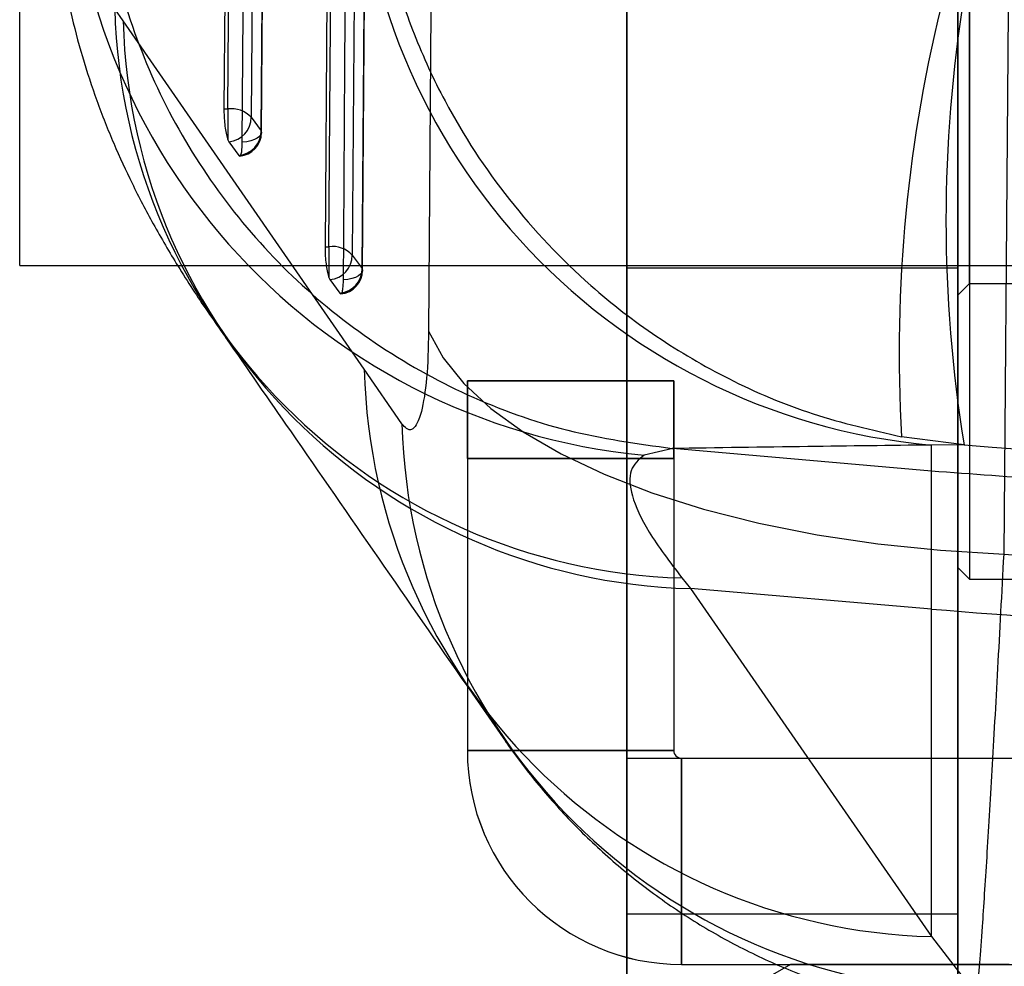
# Model space of a CAD drawing. Header units: millimetres. Extents: x 29 to 408, y 23 to 284.
# Tile 11 of 20: x 275 to 286, y 213 to 222. Entities that reach past the tile are written whole.
import ezdxf

# ---------------------------------------------------------------- set-up
doc = ezdxf.new("R2010")
doc.units = ezdxf.units.MM

msp = doc.modelspace()

# ---------------------------------------------------------------- linework, layer by layer
at = {"color": 7, "linetype": 'Continuous', "lineweight": 25}
for p, q in [((281.726721, 211.273912), (281.726721, 242.724133)), ((285.126721, 211.273912), (285.126721, 242.724133)), ((277.681092, 234.249791), (277.585356, 221.435072)), ((277.970985, 221.191464), (278.065602, 233.917883)), ((281.726721, 232.359167), (281.726721, 214.759167)), ((285.126721, 232.359167), (285.126721, 214.759167)), ((278.709378, 231.936062), (278.624218, 220.018582)), ((279.009918, 219.775058), (279.093799, 231.604239)), ((285.246721, 229.39876), (285.246721, 216.601338)), ((285.126721, 216.72076), (285.126721, 229.279884)), ((281.726721, 227.797851), (281.726721, 201.126186)), ((285.126721, 227.797851), (285.126721, 201.126186)), ((285.126721, 226.479355), (285.126721, 219.520221)), ((285.246721, 219.640075), (285.246721, 226.358868)), ((275.486721, 219.825049), (275.486721, 226.175049)), ((281.726721, 219.801694), (281.726721, 226.198406)), ((285.126721, 219.801694), (285.126721, 226.198406)), ((281.726721, 214.760049), (281.726721, 222.760174)), ((285.126721, 214.760049), (285.126721, 222.760174)), ((276.550465, 222.340679), (276.463584, 222.464313)), ((279.027094, 218.757819), (276.550465, 222.340679)), ((277.585356, 221.435072), (277.625158, 221.435072)), ((277.625158, 221.435072), (277.625158, 221.117197)), ((277.864926, 221.349295), (277.96716, 221.209884)), ((277.625158, 221.117197), (277.635325, 221.096986)), ((277.635325, 221.096986), (277.737565, 220.95757)), ((278.624218, 220.018582), (278.664046, 220.018582)), ((278.664046, 220.018582), (278.664046, 219.700906)), ((278.903809, 219.932882), (279.006086, 219.793475)), ((275.486721, 219.825049), (297.886721, 219.825049)), ((281.726721, 219.800049), (285.126721, 219.800049)), ((278.664046, 219.700906), (278.674293, 219.680503)), ((278.674293, 219.680503), (278.776581, 219.541087)), ((285.126721, 219.520049), (285.246721, 219.640049)), ((285.246721, 219.640049), (286.286721, 219.640049)), ((279.414728, 218.198412), (279.027094, 218.757819)), ((280.086721, 218.639532), (280.086721, 218.639306)), ((280.086721, 218.639532), (280.086721, 217.839545)), ((282.206721, 218.639532), (280.086721, 218.639532)), ((280.086721, 218.639306), (282.206721, 218.639306)), ((280.086721, 217.839293), (280.086721, 218.639306)), ((282.206721, 218.639532), (282.206721, 218.639306)), ((282.206721, 217.839545), (282.206721, 218.639532)), ((282.206721, 218.639306), (282.206721, 217.839293)), ((285.190861, 217.979968), (284.548061, 218.065034)), ((282.196375, 217.943229), (281.902233, 217.875412)), ((282.191566, 217.943652), (282.196375, 217.943229)), ((284.85447, 217.710676), (282.196375, 217.943229)), ((285.190861, 217.979968), (284.85447, 217.979076)), ((284.85447, 217.710676), (284.85447, 217.979076)), ((280.086721, 217.839545), (280.086721, 214.839545)), ((280.086721, 217.839545), (282.206721, 217.839545)), ((282.206721, 217.839293), (280.086721, 217.839293)), ((280.086721, 217.839293), (280.086721, 214.839293)), ((282.206721, 217.839545), (282.206721, 214.839545)), ((282.206721, 217.839293), (282.206721, 214.839293)), ((284.85447, 216.292731), (284.85447, 217.710676)), ((285.126721, 216.720049), (285.246721, 216.600049)), ((282.291302, 216.61266), (282.378176, 216.50294)), ((285.246721, 216.600049), (286.286721, 216.600049)), ((284.85447, 216.292731), (282.378176, 216.50294)), ((282.378176, 216.50294), (284.85447, 212.924686)), ((284.85447, 212.924686), (284.85447, 216.292731)), ((280.080163, 215.505339), (280.477109, 214.933688)), ((282.206721, 214.839545), (280.086721, 214.839545)), ((280.086721, 214.839545), (280.086721, 214.839293)), ((280.086721, 214.839293), (282.206721, 214.839293)), ((282.206721, 214.839545), (282.206721, 214.839293)), ((281.726721, 214.759218), (281.726721, 214.760049)), ((281.726721, 214.760049), (285.126721, 214.760049)), ((281.726721, 214.759218), (285.126721, 214.759218)), ((281.726721, 214.759218), (281.726721, 213.166015)), ((281.726721, 214.759167), (285.126721, 214.759167)), ((282.286721, 212.639545), (282.286721, 214.759545)), ((282.286721, 214.759545), (297.326721, 214.759545)), ((282.286721, 214.759545), (282.286721, 214.759293)), ((282.286721, 214.759293), (282.286721, 212.639293)), ((282.286721, 214.759293), (297.326721, 214.759293)), ((285.126721, 214.759218), (285.126721, 214.760049)), ((285.126721, 214.759218), (285.126721, 213.166015)), ((281.726721, 213.159192), (285.126721, 213.159192)), ((284.85447, 212.924686), (285.291831, 212.362567)), ((282.286721, 212.639545), (297.326721, 212.639545)), ((282.286721, 212.639545), (282.286721, 212.639293)), ((282.286721, 212.639293), (297.326721, 212.639293)), ((283.406721, 212.639419), (283.006721, 212.408479))]:
    msp.add_line(p, q, dxfattribs=at)
at = {"color": 7, "linetype": 'Continuous', "lineweight": 25, "flags": 128}
for points in [[(277.625158, 221.435072), (277.672852, 227.818351), (277.720775, 234.249791)], [(277.960568, 234.163963), (277.957277, 233.721888), (277.944108, 231.953586), (277.891332, 224.880378), (277.864926, 221.349295)], [(277.96716, 221.209884), (277.970456, 221.651959), (277.983635, 223.420261), (278.03625, 230.493469), (278.061801, 233.936241)], [(277.77417, 221.092524), (277.777459, 221.534601), (277.790612, 223.302909), (277.84312, 230.376143), (277.868617, 233.818921)], [(278.664046, 220.018582), (278.706437, 225.953187), (278.74904, 231.936062)], [(278.988837, 231.850289), (278.985693, 231.408214), (278.973107, 229.639912), (278.922647, 222.566707), (278.903809, 219.932882)], [(279.006086, 219.793475), (279.009232, 220.235551), (279.021807, 222.003852), (279.07199, 229.077056), (279.090004, 231.622569)], [(278.81314, 219.67605), (278.816276, 220.118128), (278.82881, 221.886439), (278.878828, 228.959683), (278.896782, 231.505203)], [(279.756439, 228.660503), (279.722359, 223.864197), (279.688762, 219.148702)], [(285.601198, 216.85837), (285.639816, 221.572368), (285.678982, 226.367163)], [(277.96716, 221.209884), (277.970952, 221.190056), (277.96557, 221.17035), (277.951217, 221.151507), (277.928434, 221.134238), (277.898079, 221.119193), (277.861294, 221.106938), (277.819466, 221.097935), (277.77417, 221.092524)], [(279.006086, 219.793475), (279.009885, 219.773649), (279.00451, 219.753941), (278.990164, 219.735094), (278.967387, 219.717817), (278.937038, 219.702761), (278.900258, 219.690494), (278.858434, 219.681477), (278.81314, 219.67605)], [(279.688762, 219.148702), (279.837971, 218.876315), (280.051397, 218.611335), (280.326848, 218.356488), (280.661488, 218.114394), (281.051877, 217.887543), (281.494, 217.678268), (281.98331, 217.488722), (282.514775, 217.320853), (283.082929, 217.176388), (283.681928, 217.056813), (284.305614, 216.963357), (284.947571, 216.896982), (285.601198, 216.85837)], [(285.653217, 212.639496), (285.421077, 212.639492), (285.199339, 212.639489), (284.988529, 212.639485), (284.789147, 212.639482), (284.601667, 212.639478), (284.426532, 212.639474), (284.264159, 212.639469), (284.114931, 212.639465), (283.979205, 212.639461), (283.8573, 212.639456), (283.749507, 212.639452), (283.65608, 212.639447), (283.577243, 212.639442), (283.513181, 212.639437), (283.464047, 212.639433), (283.429956, 212.639428), (283.410991, 212.639423), (283.407196, 212.639418), (283.418579, 212.639413), (283.445115, 212.639408), (283.48674, 212.639403), (283.543355, 212.639398), (283.614826, 212.639394), (283.700983, 212.639389), (283.801623, 212.639384), (283.916506, 212.63938), (284.04536, 212.639375), (284.187879, 212.639371), (284.343725, 212.639367), (284.51253, 212.639362), (284.693891, 212.639358), (284.88738, 212.639355), (285.092536, 212.639351), (285.308874, 212.639347), (285.535881, 212.639344), (285.773017, 212.639341)]]:
    msp.add_lwpolyline(points, dxfattribs=at)
at = {"color": 7, "linetype": 'Continuous', "lineweight": 25}
for centre, radius, start, end in [((282.514361, 224.363834), 6.517233, 178.3830158, 264.6105736), ((285.436125, 224.438924), 6.485982, 179.3902869, 264.854871), ((299.383529, 218.930558), 14.860695, 165.6343842, 183.3389417), ((299.385878, 220.286585), 14.381202, 170.7704015, 189.2295985), ((282.473847, 222.622225), 6.012337, 181.5050325, 268.2601346), ((282.541444, 222.493647), 5.992932, 181.4626232, 268.4388796), ((277.661788, 221.159469), 0.278027, 43.0597712, 97.5707094), ((277.6147, 221.346377), 0.250242, 274.7275678, 0.6679546), ((277.716934, 221.206961), 0.250243, 274.7291253, 0.669383), ((277.727392, 221.19328), 0.2436, 274.7373544, 359.5728478), ((278.700748, 219.743019), 0.277996, 43.0761849, 97.586459), ((278.653584, 219.929888), 0.250243, 274.7470333, 0.6856195), ((278.755861, 219.790471), 0.250243, 274.7495005, 0.6878302), ((278.766324, 219.77679), 0.2436, 274.7576545, 359.5924333), ((285.01746, 218.914894), 5.992425, 181.5020207, 268.4413967), ((285.409612, 218.35843), 5.99702, 181.5289982, 268.8746461), ((289.822556, 274.823085), 58.740823, 265.14833413, 274.85166587), ((282.286721, 214.839545), 2.2, 180, 270), ((282.286721, 214.839293), 2.2, 180, 270), ((282.286721, 214.839545), 0.08, 180, 270), ((282.286721, 214.839293), 0.08, 180, 270)]:
    msp.add_arc(centre, radius, start, end, dxfattribs=at)
for centre, major_axis, ratio, start_param, end_param in [((289.822556, 274.33656), (57.0024, 0), 0.991950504, 4.631044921, 4.793191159), ((289.822556, 277.183736), (0, 60.491469), 0.942321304, 3.067468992, 3.215585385)]:
    msp.add_ellipse(centre, major_axis=major_axis, ratio=ratio, start_param=start_param, end_param=end_param, dxfattribs=at)
for points, knots in [([(276.291118, 224.617869), (276.289853, 224.563986), (276.281478, 224.207253), (276.3286, 223.484345), (276.552562, 222.47185), (276.963976, 221.452684), (277.542913, 220.519275), (278.267019, 219.694425), (279.12118, 219.005363), (280.076833, 218.470297), (281.10904, 218.093989), (281.830724, 217.993764), (282.191566, 217.943652)], [0, 0, 0, 0, 0.01645604, 0.108947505, 0.220330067, 0.331712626, 0.44309421, 0.554475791, 0.665856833, 0.77723787, 0.888618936, 1, 1, 1, 1]), ([(279.082146, 224.498615), (279.082238, 224.493856), (279.087371, 224.226627), (279.130838, 223.696273), (279.286194, 222.931834), (279.527123, 222.200674), (279.905712, 221.375704), (280.489445, 220.482868), (281.245564, 219.680992), (282.02201, 219.080928), (282.786791, 218.633191), (283.630903, 218.273659), (284.242349, 218.134574), (284.548061, 218.065034)], [0, 0, 0, 0, 0.001603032, 0.090017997, 0.178431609, 0.262262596, 0.346090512, 0.478980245, 0.611839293, 0.704598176, 0.797349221, 0.898678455, 1, 1, 1, 1]), ([(275.828088, 224.010301), (275.828148, 223.999658), (275.829224, 223.80824), (275.846942, 223.44135), (275.90964, 222.926619), (276.005084, 222.433813), (276.128715, 221.963299), (276.279558, 221.506787), (276.452209, 221.072477), (276.646693, 220.651006), (276.866707, 220.231017), (277.124924, 219.791856), (277.364455, 219.423969), (277.522198, 219.200437), (277.57445, 219.126391)], [0, 0, 0, 0, 0.004676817, 0.084112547, 0.163664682, 0.243809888, 0.325280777, 0.409487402, 0.498562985, 0.589313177, 0.689496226, 0.802652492, 0.934628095, 1, 1, 1, 1]), ([(277.585356, 221.435072), (277.585644, 221.409423), (277.58622, 221.358131), (277.593073, 221.275386), (277.60354, 221.199954), (277.614963, 221.146746), (277.622469, 221.124991), (277.625158, 221.117197)], [0, 0, 0, 0, 0.2175573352, 0.4350681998, 0.653952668, 0.8760373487, 1, 1, 1, 1]), ([(277.737565, 220.95757), (277.738981, 220.955876), (277.745137, 220.948508), (277.755475, 220.950763), (277.766123, 220.980428), (277.772686, 221.030199), (277.773712, 221.07331), (277.77417, 221.092524)], [0, 0, 0, 0, 0.072798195, 0.316540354, 0.560282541, 0.804024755, 1, 1, 1, 1]), ([(278.624218, 220.018582), (278.624514, 219.992933), (278.625106, 219.94164), (278.631986, 219.858895), (278.642477, 219.783461), (278.653894, 219.730368), (278.661381, 219.708641), (278.664046, 219.700906)], [0, 0, 0, 0, 0.217807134, 0.435567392, 0.654711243, 0.877067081, 1, 1, 1, 1]), ([(278.776581, 219.541087), (278.777972, 219.539419), (278.784106, 219.532064), (278.794428, 219.534192), (278.805084, 219.563721), (278.811666, 219.613476), (278.812685, 219.65671), (278.81314, 219.67605)], [0, 0, 0, 0, 0.0714989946, 0.3152337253, 0.5589685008, 0.8027033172, 1, 1, 1, 1]), ([(279.688762, 219.148702), (279.684544, 218.979029), (279.680307, 218.80857), (279.655086, 218.530063), (279.624084, 218.331445), (279.553282, 218.147684), (279.482601, 218.116295), (279.430275, 218.179602), (279.414728, 218.198412)], [0, 0, 0, 0, 0.235156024, 0.236246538, 0.472332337, 0.635246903, 0.89162141, 1, 1, 1, 1]), ([(277.573462, 219.126892), (277.579803, 219.117975), (277.588843, 219.105263), (277.598918, 219.090737), (277.601926, 219.086401)], [0, 0, 0, 0, 0.701504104, 1, 1, 1, 1]), ([(277.601981, 219.086321), (277.823825, 218.765589), (278.648683, 217.573048), (279.475525, 216.378494), (280.079989, 215.505214)], [0, 0, 0, 0, 0.268948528, 1, 1, 1, 1]), ([(284.85447, 217.979076), (284.430127, 217.973973), (283.531185, 217.963163), (282.654444, 217.950393), (282.191566, 217.943652)], [0, 0, 0, 0, 0.472047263, 1, 1, 1, 1]), ([(281.902233, 217.875412), (281.847879, 217.829245), (281.739175, 217.736916), (281.76123, 217.467444), (281.920305, 217.105452), (282.167638, 216.776922), (282.291302, 216.61266)], [0, 0, 0, 0, 0.246010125, 0.492000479, 0.74600348, 1, 1, 1, 1]), ([(294.790643, 217.710676), (293.9646, 217.648767), (292.31094, 217.52483), (289.824135, 217.478249), (287.335753, 217.524763), (285.682089, 217.648666), (284.85447, 217.710676)], [0, 0, 0, 0, 0.249761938, 0.5, 0.749761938, 1, 1, 1, 1]), ([(285.291831, 212.362567), (285.290725, 212.281214), (285.288737, 212.134982), (285.29673, 212.101097), (285.309744, 212.172518), (285.328371, 212.354031), (285.351731, 212.638115), (285.383244, 213.071916), (285.425161, 213.714603), (285.478713, 214.610682), (285.537454, 215.658769), (285.57995, 216.458503), (285.601198, 216.85837)], [0, 0, 0, 0, 0.106264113, 0.191008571, 0.276042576, 0.360786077, 0.442176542, 0.523566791, 0.642503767, 0.761440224, 0.880719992, 1, 1, 1, 1]), ([(280.4752, 214.936602), (280.485721, 214.921559), (280.601439, 214.7561), (280.83915, 214.447888), (281.216458, 214.033567), (281.632072, 213.648507), (282.083019, 213.297471), (282.566006, 212.984753), (283.077072, 212.714237), (283.611592, 212.488802), (284.165054, 212.3121), (284.727188, 212.182499), (285.107124, 212.138265), (285.294464, 212.116453)], [0, 0, 0, 0, 0.009634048, 0.105963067, 0.20342627, 0.301765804, 0.400750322, 0.500434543, 0.600572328, 0.700931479, 0.801452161, 0.902099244, 1, 1, 1, 1])]:
    msp.add_open_spline(points, degree=3, knots=knots, dxfattribs=at)

doc.saveas('drawing.dxf')
